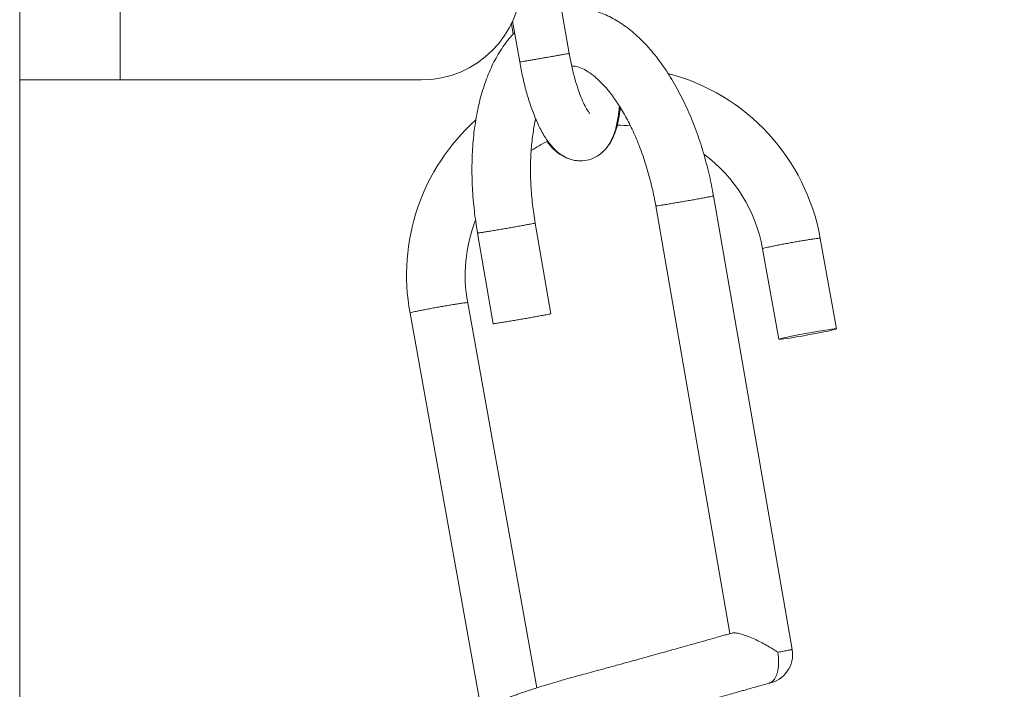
# Model space of a CAD drawing. Header units: inches. Extents: x 53216 to 117387, y -66787 to -22834.
# Tile 208 of 256: x 60808.11 to 60814, y -30099.31 to -30095.31. Entities that reach past the tile are written whole.
import ezdxf

# ---------------------------------------------------------------- set-up
doc = ezdxf.new("R2010")
doc.units = ezdxf.units.IN
doc.header["$MEASUREMENT"] = 0
doc.layers.get('0').update_dxf_attribs({"lineweight": 0})

msp = doc.modelspace()

# ---------------------------------------------------------------- linework, layer by layer
at = {"color": 7, "linetype": 'Continuous'}
for p, q in [((60808.1108, -30201.7232), (60808.1108, -30087.644)), ((60808.7108, -30091.6091), (60808.7108, -30095.6732)), ((60811.3946, -30095.5146), (60811.1108, -30093.8794)), ((60811.0567, -30095.3222), (60811.099, -30095.5659)), ((60811.0493, -30095.3378), (60811.06, -30095.3996)), ((60808.7108, -30095.6732), (60808.1108, -30095.6732)), ((60810.5108, -30095.6732), (60808.7108, -30095.6732)), ((60812.7272, -30099.0755), (60812.257, -30096.3662)), ((60811.9121, -30096.4261), (60812.3556, -30098.981)), ((60811.2858, -30097.0699), (60811.1918, -30096.5281)), ((60810.8469, -30096.5879), (60810.941, -30097.1298)), ((60812.9922, -30097.1607), (60812.8949, -30096.6196)), ((60812.5504, -30096.6816), (60812.6477, -30097.2226)), ((60811.2017, -30099.3048), (60810.7881, -30097.0042)), ((60810.4436, -30097.0661), (60810.8735, -30099.4574))]:
    msp.add_line(p, q, dxfattribs=at)
for centre, radius, start, end in [((60823.7997, -30083.5468), 14.7237, 211.87673, 258.71879), ((60823.7997, -30083.5468), 14.9735, 214.13039, 258.34124), ((60823.7997, -30083.5468), 15, 214.35373, 258.30304), ((60810.5108, -30095.0732), 0.6, 270, 0), ((60811.6686, -30096.839), 1.2458, 10.14032, 75.29064), ((60811.6686, -30096.839), 1.2458, 131.99276, 190.50557), ((60811.6686, -30096.839), 0.8958, 84.09391, 89.10158), ((60811.6686, -30096.839), 0.8958, 116.67028, 124.10039), ((60811.6686, -30096.839), 0.8958, 10.1231, 53.69461), ((60811.6686, -30096.839), 0.8958, 158.79401, 190.62617), ((60812.5548, -30099.1055), 0.175, 280.25066, 9.84574)]:
    msp.add_arc(centre, radius, start, end, dxfattribs=at)
msp.add_ellipse((60812.8199, -30097.1917), major_axis=(-0.1722, -0.031), ratio=0.03028, dxfattribs=at)
for points, knots in [([(60812.257, -30096.3662), (60812.2487, -30096.3184), (60812.232, -30096.2374), (60812.1966, -30096.1023), (60812.1545, -30095.9765), (60812.1047, -30095.8529), (60812.0483, -30095.738), (60811.9853, -30095.6306), (60811.9163, -30095.5335), (60811.8416, -30095.4475), (60811.7622, -30095.3747), (60811.679, -30095.3165), (60811.5937, -30095.2741), (60811.5075, -30095.2477), (60811.4251, -30095.2378), (60811.372, -30095.2408), (60811.3476, -30095.2441)], [0, 0, 0, 0, 0.0350193, 0.0713857, 0.1078492, 0.1444661, 0.1812921, 0.2183714, 0.255708, 0.2932027, 0.3305496, 0.3672087, 0.4026053, 0.4364894, 0.4690733, 0.4973076, 0.4973076, 0.4973076, 0.4973076]), ([(60811.0686, -30095.3906), (60811.0602, -30095.3992), (60811.03, -30095.4321), (60810.9826, -30095.4961), (60810.9316, -30095.5888), (60810.8895, -30095.6927), (60810.8566, -30095.8057), (60810.8329, -30095.9268), (60810.818, -30096.0528), (60810.8124, -30096.1851), (60810.8148, -30096.3172), (60810.8268, -30096.4568), (60810.8385, -30096.5392), (60810.8469, -30096.5879)], [0.6193068, 0.6193068, 0.6193068, 0.6193068, 0.6327357, 0.668871, 0.7059434, 0.7433706, 0.7807465, 0.817899, 0.8547977, 0.8914741, 0.9279799, 0.9643711, 1, 1, 1, 1]), ([(60811.099, -30095.5659), (60811.1046, -30095.5982), (60811.1156, -30095.6532), (60811.138, -30095.7441), (60811.1638, -30095.8275), (60811.1942, -30095.9081), (60811.2291, -30095.9815), (60811.2693, -30096.0462), (60811.3141, -30096.0971), (60811.3647, -30096.1337), (60811.4183, -30096.1541), (60811.4733, -30096.1589), (60811.5266, -30096.1482), (60811.5749, -30096.123), (60811.6158, -30096.085), (60811.6488, -30096.0343), (60811.6728, -30095.9718), (60811.6874, -30095.9019), (60811.6928, -30095.8515), (60811.6944, -30095.8286)], [0, 0, 0, 0, 0.0476213, 0.097345, 0.1477391, 0.1994315, 0.2535686, 0.3114949, 0.3667533, 0.4110072, 0.4489479, 0.4843212, 0.5188991, 0.5539785, 0.5913806, 0.6347029, 0.6886366, 0.746459, 0.7908062, 0.7908062, 0.7908062, 0.7908062]), ([(60811.5184, -30095.8741), (60811.5184, -30095.8741), (60811.5164, -30095.8722), (60811.5066, -30095.8596), (60811.4897, -30095.8307), (60811.4696, -30095.788), (60811.4483, -30095.7314), (60811.428, -30095.6665), (60811.409, -30095.5904), (60811.3996, -30095.5431), (60811.3946, -30095.5146)], [0.6311808, 0.6311808, 0.6311808, 0.6311808, 0.6544446, 0.6951553, 0.7402551, 0.7889083, 0.8399982, 0.8926137, 0.946107, 1, 1, 1, 1]), ([(60811.4095, -30095.5899), (60811.4159, -30095.5899), (60811.432, -30095.5913), (60811.4637, -30095.6003), (60811.5052, -30095.6218), (60811.5506, -30095.6551), (60811.5985, -30095.7009), (60811.6477, -30095.7593), (60811.6965, -30095.8295), (60811.7436, -30095.9112), (60811.7875, -30096.002), (60811.8277, -30096.1025), (60811.8623, -30096.2069), (60811.8915, -30096.3192), (60811.9053, -30096.3867), (60811.9121, -30096.4261)], [0.5240246, 0.5240246, 0.5240246, 0.5240246, 0.5530282, 0.5933571, 0.6303224, 0.6663797, 0.7024191, 0.7387753, 0.7755461, 0.812719, 0.850236, 0.8880246, 0.9260106, 0.9641224, 1, 1, 1, 1]), ([(60811.587, -30096.1107), (60811.5972, -30096.1023), (60811.6215, -30096.0784), (60811.6528, -30096.0308), (60811.678, -30095.9671), (60811.6927, -30095.9008), (60811.6985, -30095.8554), (60811.7002, -30095.8378)], [0.5661188, 0.5661188, 0.5661188, 0.5661188, 0.5935863, 0.638106, 0.6920918, 0.7489415, 0.7831565, 0.7831565, 0.7831565, 0.7831565]), ([(60811.1918, -30096.5281), (60811.1848, -30096.4878), (60811.175, -30096.419), (60811.1648, -30096.303), (60811.1625, -30096.1941), (60811.1668, -30096.0873), (60811.1776, -30095.9912), (60811.1885, -30095.9325), (60811.1945, -30095.9057)], [0, 0, 0, 0, 0.0367236, 0.0748178, 0.1127737, 0.150519, 0.1879792, 0.2223545, 0.2223545, 0.2223545, 0.2223545]), ([(60811.2625, -30096.0419), (60811.2642, -30096.0441), (60811.2807, -30096.0657), (60811.3121, -30096.0995), (60811.364, -30096.1351), (60811.4103, -30096.1516), (60811.4383, -30096.1554), (60811.4472, -30096.156)], [0.3043792, 0.3043792, 0.3043792, 0.3043792, 0.310578, 0.3648273, 0.4093459, 0.4479094, 0.4657356, 0.4657356, 0.4657356, 0.4657356]), ([(60812.3686, -30098.9773), (60812.3583, -30098.9803), (60812.3414, -30098.9851), (60812.3138, -30098.9929), (60812.2845, -30099.0012), (60812.2486, -30099.0114), (60812.2006, -30099.0249), (60812.1467, -30099.0401), (60812.0939, -30099.0549), (60812.0492, -30099.0674), (60812.0096, -30099.0784), (60811.9727, -30099.0887), (60811.9347, -30099.0993), (60811.8939, -30099.1106), (60811.8499, -30099.1228), (60811.8031, -30099.1357), (60811.7489, -30099.1507), (60811.684, -30099.1685), (60811.6153, -30099.1873), (60811.5506, -30099.2049), (60811.4945, -30099.2201), (60811.4481, -30099.2327), (60811.4101, -30099.2432), (60811.3762, -30099.2527), (60811.3411, -30099.2628), (60811.303, -30099.2739), (60811.2621, -30099.2861), (60811.2208, -30099.2987), (60811.183, -30099.3107), (60811.148, -30099.3221), (60811.116, -30099.3328), (60811.0864, -30099.3432), (60811.0598, -30099.3529), (60811.0361, -30099.362), (60811.0157, -30099.3701), (60810.9978, -30099.3776), (60810.98, -30099.3855), (60810.9653, -30099.3925), (60810.9528, -30099.3989), (60810.9443, -30099.4034), (60810.9355, -30099.4083), (60810.9266, -30099.4137), (60810.916, -30099.4206), (60810.9077, -30099.4265), (60810.9001, -30099.4323), (60810.8915, -30099.4394), (60810.8822, -30099.448), (60810.8717, -30099.459), (60810.8611, -30099.472), (60810.8493, -30099.4896), (60810.8367, -30099.5147), (60810.8275, -30099.5452), (60810.8244, -30099.5734), (60810.825, -30099.5956), (60810.8274, -30099.6145), (60810.8326, -30099.6359), (60810.8408, -30099.6571), (60810.8509, -30099.6758), (60810.861, -30099.6906), (60810.872, -30099.7037), (60810.8848, -30099.7166), (60810.8985, -30099.7279), (60810.915, -30099.7389), (60810.9282, -30099.746), (60810.9404, -30099.7517), (60810.9547, -30099.7573), (60810.9715, -30099.7625), (60810.9882, -30099.7665), (60811.0094, -30099.7705), (60811.0358, -30099.774), (60811.0742, -30099.777), (60811.1159, -30099.7785), (60811.1634, -30099.779), (60811.2158, -30099.7784), (60811.2668, -30099.7769), (60811.3103, -30099.7751), (60811.3387, -30099.7738), (60811.3661, -30099.7724), (60811.3958, -30099.7708), (60811.4282, -30099.7688), (60811.46, -30099.7667), (60811.49, -30099.7647), (60811.5229, -30099.7623), (60811.5644, -30099.7591), (60811.6152, -30099.755), (60811.6706, -30099.7507), (60811.7294, -30099.7461), (60811.7894, -30099.7416), (60811.8529, -30099.7368), (60811.9184, -30099.7318), (60811.9764, -30099.7276), (60812.0261, -30099.7239), (60812.068, -30099.7209), (60812.0967, -30099.7188), (60812.1117, -30099.7177)], [0, 0, 0, 0, 0.000056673, 0.000109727, 0.000161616, 0.000230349, 0.000319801, 0.000439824, 0.000538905, 0.000619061, 0.000692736, 0.000761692, 0.00082666, 0.00090713, 0.000991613, 0.001075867, 0.0011736, 0.001302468, 0.001453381, 0.001581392, 0.001697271, 0.001805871, 0.001880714, 0.001950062, 0.002035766, 0.002125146, 0.002225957, 0.002344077, 0.002451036, 0.002543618, 0.002651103, 0.002753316, 0.002841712, 0.002936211, 0.003025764, 0.003092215, 0.003167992, 0.003269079, 0.003307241, 0.003347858, 0.003395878, 0.003444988, 0.003493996, 0.003534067, 0.003564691, 0.003598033, 0.003645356, 0.003685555, 0.003726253, 0.00377621, 0.003837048, 0.003910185, 0.003973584, 0.004007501, 0.004043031, 0.004086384, 0.004138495, 0.004179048, 0.004214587, 0.004249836, 0.004286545, 0.004334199, 0.004380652, 0.00442475, 0.004454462, 0.00450259, 0.004577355, 0.004647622, 0.00471157, 0.004856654, 0.005007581, 0.005194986, 0.00533388, 0.005493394, 0.00568242, 0.005762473, 0.005834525, 0.005897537, 0.005963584, 0.006047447, 0.006122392, 0.006177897, 0.006245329, 0.006335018, 0.006440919, 0.006558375, 0.006667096, 0.006785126, 0.006901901, 0.007023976, 0.007148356, 0.007220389, 0.007294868, 0.007376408, 0.007376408, 0.007376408, 0.007376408]), ([(60812.6415, -30099.0923), (60812.6364, -30099.0888), (60812.631, -30099.0852), (60812.6204, -30099.0782), (60812.6149, -30099.0748), (60812.5984, -30099.0645), (60812.587, -30099.0578), (60812.5636, -30099.0446), (60812.5516, -30099.0382), (60812.5276, -30099.026), (60812.5155, -30099.0201), (60812.4912, -30099.009), (60812.4789, -30099.0037), (60812.4553, -30098.9944), (60812.4436, -30098.9902), (60812.4215, -30098.9831), (60812.4112, -30098.9804), (60812.3971, -30098.9776), (60812.3927, -30098.9769), (60812.3846, -30098.9761), (60812.3809, -30098.9759), (60812.3742, -30098.9762), (60812.3712, -30098.9766), (60812.3686, -30098.9774)], [0, 0, 0, 0, 0.03125, 0.03125, 0.0625, 0.0625, 0.125, 0.125, 0.1875, 0.1875, 0.25, 0.25, 0.3125, 0.3125, 0.375, 0.375, 0.4375, 0.4375, 0.46875, 0.46875, 0.5, 0.5, 0.5316912, 0.5316912, 0.5316912, 0.5316912]), ([(60811.1118, -30099.7105), (60811.112, -30099.7101), (60811.117, -30099.706), (60811.1277, -30099.7012), (60811.1371, -30099.697), (60811.1484, -30099.6922), (60811.1657, -30099.6852), (60811.1914, -30099.6755), (60811.2291, -30099.6622), (60811.2709, -30099.6483), (60811.3143, -30099.6344), (60811.3591, -30099.6207), (60811.4089, -30099.6059), (60811.4574, -30099.592), (60811.5043, -30099.5788), (60811.5514, -30099.5659), (60811.6071, -30099.5508), (60811.6639, -30099.5353), (60811.7207, -30099.5197), (60811.7731, -30099.5053), (60811.8216, -30099.492), (60811.8654, -30099.4799), (60811.9098, -30099.4676), (60811.9579, -30099.4543), (60812.0038, -30099.4415), (60812.0409, -30099.4312), (60812.0724, -30099.4225), (60812.1044, -30099.4136), (60812.1419, -30099.4031), (60812.1871, -30099.3905), (60812.2415, -30099.3752), (60812.2991, -30099.359), (60812.3522, -30099.3441), (60812.3932, -30099.3326), (60812.4249, -30099.3236), (60812.4551, -30099.315), (60812.4916, -30099.3047), (60812.539, -30099.2912), (60812.57, -30099.2824), (60812.5902, -30099.2767)], [0.996419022, 0.996419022, 0.996419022, 0.996419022, 0.996584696, 0.996641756, 0.99670979, 0.996784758, 0.996847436, 0.996984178, 0.997128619, 0.997278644, 0.997394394, 0.997516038, 0.997646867, 0.997776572, 0.997865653, 0.997969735, 0.998087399, 0.998220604, 0.998319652, 0.998428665, 0.99852965, 0.99860111, 0.99867966, 0.998782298, 0.998872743, 0.998937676, 0.998989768, 0.99904912, 0.99911636, 0.999199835, 0.999302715, 0.999422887, 0.999527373, 0.999608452, 0.999662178, 0.999714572, 0.999787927, 0.99988334, 1, 1, 1, 1])]:
    msp.add_open_spline(points, degree=3, knots=knots, dxfattribs=at)
for points, weights in [([(60811.099, -30095.5659), (60811.0992, -30095.5668), (60811.247, -30095.5411), (60811.3947, -30095.5155), (60811.3946, -30095.5146)], [1, 0.707106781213, 1, 0.707106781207, 1]), ([(60811.9121, -30096.4261), (60811.9125, -30096.4282), (60812.0849, -30096.3983), (60812.2574, -30096.3683), (60812.257, -30096.3662)], [1, 0.707106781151, 1, 0.707106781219, 1]), ([(60810.8469, -30096.5879), (60810.8473, -30096.59), (60811.0197, -30096.5601), (60811.1922, -30096.5302), (60811.1918, -30096.5281)], [1, 0.707107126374, 1, 0.707107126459, 1]), ([(60812.8949, -30096.6196), (60812.894, -30096.6144), (60812.7217, -30096.6454), (60812.5495, -30096.6763), (60812.5504, -30096.6816)], [1, 0.70710678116, 1, 0.707106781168, 1]), ([(60810.7881, -30097.0042), (60810.7872, -30096.999), (60810.6149, -30097.0299), (60810.4427, -30097.0609), (60810.4436, -30097.0661)], [1, 0.70710678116, 1, 0.707106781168, 1]), ([(60810.941, -30097.1298), (60810.9414, -30097.1319), (60811.1138, -30097.1019), (60811.2862, -30097.072), (60811.2858, -30097.0699)], [1, 0.707106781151, 1, 0.707106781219, 1])]:
    msp.add_rational_spline(points, weights, degree=2, knots=[0, 0, 0, 0.5, 0.5, 1, 1, 1], dxfattribs=at)
for points, weights in [([(60812.5859, -30099.2777), (60812.671, -30099.2623), (60812.6415, -30099.0923)], [1, 0.712076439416, 1]), ([(60812.6415, -30099.0923), (60812.7274, -30099.0767), (60812.7272, -30099.0755)], [1, 0.86631745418, 1])]:
    msp.add_rational_spline(points, weights, degree=2, dxfattribs=at)

doc.saveas('drawing.dxf')
